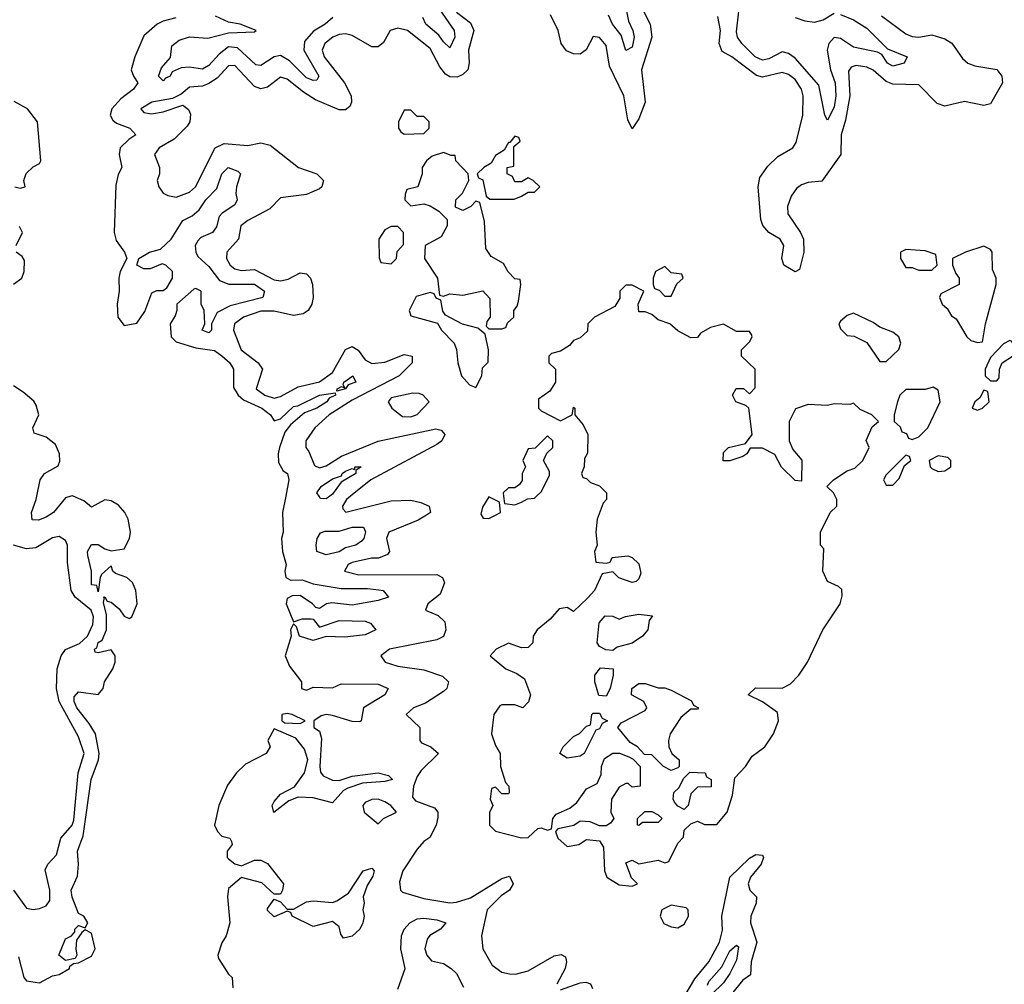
# Model space of a CAD drawing. Header units: inches. Extents: x 2601682 to 2755810, y 449311 to 584050.
# Tile 122 of 256: x 2663029 to 2666053, y 468501 to 471464. Entities that reach past the tile are written whole.
import ezdxf

# ---------------------------------------------------------------- set-up
doc = ezdxf.new("R2010")
doc.units = ezdxf.units.IN
doc.header["$MEASUREMENT"] = 0
doc.layers.add('C6466', color=7, linetype='Continuous')
doc.layers.add('C6467', color=7, linetype='Continuous')

msp = doc.modelspace()

# ---------------------------------------------------------------- linework, layer by layer
at = {"layer": 'C6466', "color": 2}
for points, elevation in [([(2663025.4, 468585.4), (2663041.4, 468521.4), (2663050, 468511.3), (2663090, 468506), (2663130, 468526.8), (2663150, 468531), (2663182, 468550), (2663183.1, 468556.9), (2663194.6, 468565.4), (2663210, 468566.8), (2663250, 468587.3), (2663260.7, 468610), (2663250, 468658), (2663230, 468668), (2663219.6, 468660.4), (2663203.6, 468636.4), (2663201, 468610), (2663204.7, 468590), (2663199.8, 468580.2), (2663170, 468574), (2663149, 468590), (2663170, 468641), (2663188, 468650), (2663198, 468662), (2663198, 468670), (2663210, 468682), (2663230, 468674), (2663238, 468690), (2663226, 468710), (2663210, 468718), (2663190, 468768.7), (2663187, 468790), (2663206.8, 468833.2), (2663209.6, 468870), (2663206.3, 468910), (2663223.5, 468956.5), (2663248.6, 469130), (2663271.3, 469190), (2663273, 469210), (2663262, 469270), (2663242.4, 469302.4), (2663204, 469350), (2663196.2, 469370), (2663196.5, 469383.5), (2663210, 469398.8), (2663270, 469391), (2663285.2, 469410), (2663289.2, 469430), (2663315.1, 469470), (2663322.7, 469490), (2663322, 469510), (2663310, 469528), (2663270, 469519), (2663261.2, 469521.2), (2663259, 469530), (2663265.4, 469534.6), (2663270, 469550.5), (2663282, 469558), (2663296, 469590), (2663295.6, 469635.6), (2663286, 469674), (2663289, 469689), (2663286, 469690), (2663290, 469691.3), (2663298, 469678), (2663310, 469674.8), (2663334.4, 469654.4), (2663350, 469631.3), (2663364.7, 469624.7), (2663373.2, 469630), (2663389.3, 469670), (2663385.2, 469710), (2663375.5, 469735.5), (2663358, 469750), (2663323.2, 469763.2), (2663315.3, 469770), (2663310, 469786), (2663280.7, 469759.3), (2663276, 469750), (2663270, 469706), (2663266, 469726), (2663250, 469728), (2663249.5, 469770), (2663238, 469818), (2663237.2, 469830), (2663250, 469851.3), (2663270, 469852), (2663290, 469838), (2663310, 469832), (2663350, 469838), (2663366, 469870), (2663369.4, 469890), (2663362, 469930), (2663352.3, 469950), (2663332.8, 469972.8), (2663310, 469986), (2663290, 469989), (2663250, 469966), (2663226.3, 469986.3), (2663192.9, 470000)], 2), ([(2663185.9, 470000), (2663170, 469995.3), (2663132.7, 469950), (2663110, 469935.6), (2663087, 469927), (2663067.7, 469927.7), (2663065.6, 469950), (2663079.6, 469990), (2663081.7, 470000)], 2), ([(2663846.1, 470000), (2663836.3, 469950), (2663838, 469890), (2663833.4, 469870), (2663836.3, 469830), (2663847.3, 469790), (2663842.8, 469770), (2663846, 469750), (2663862, 469742), (2663896.4, 469743.6), (2663930.5, 469730.5), (2664016.3, 469716.3), (2664097.1, 469717.1), (2664132.4, 469712.4), (2664144.7, 469710), (2664162, 469690), (2664130, 469679.5), (2664050, 469665.1), (2663987.5, 469672.5), (2663970.8, 469669.2), (2663950, 469655.3), (2663938, 469658), (2663928, 469670), (2663890, 469695.3), (2663865.4, 469694.6), (2663850, 469686), (2663847.3, 469670), (2663870, 469614), (2663896.4, 469623.6), (2663923.6, 469623.6), (2663930, 469622), (2663950, 469598), (2664010, 469618), (2664090, 469616.4), (2664106, 469610), (2664122.8, 469590), (2664090, 469574.5), (2664027, 469567), (2663970.6, 469569.4), (2663930, 469557.2), (2663888, 469570), (2663879, 469599), (2663870, 469608), (2663861, 469590), (2663862.8, 469570), (2663844.4, 469510), (2663857.7, 469477.7), (2663894, 469430), (2663894, 469410), (2663910, 469404.7), (2663930, 469414), (2663990, 469411.3), (2664016, 469424), (2664130, 469423), (2664161, 469410), (2664150.7, 469390), (2664084.9, 469350), (2664078, 469310), (2664073.2, 469306.8), (2664050, 469307.8), (2663990, 469327), (2663970, 469329.2), (2663954.8, 469325.2), (2663932, 469310), (2663932, 469290), (2663950, 469278), (2663956.1, 469256.1), (2663950.4, 469170), (2663952.4, 469152.4), (2663961.1, 469141.1), (2663990, 469127.7), (2664010, 469127.3), (2664050, 469140.4), (2664130.2, 469150.3), (2664162, 469142), (2664174, 469130), (2664150, 469123.6), (2664081.7, 469118.3), (2664036.2, 469103.8), (2664023.7, 469096.3), (2663990, 469058), (2663930, 469074), (2663884, 469076), (2663855.9, 469064.1), (2663809, 469029), (2663804, 469050), (2663810, 469062), (2663830, 469084.7), (2663872.7, 469107.3), (2663904, 469150), (2663914, 469190), (2663903.2, 469223.2), (2663877.2, 469257.2), (2663810, 469286), (2663791.3, 469250), (2663798, 469230), (2663786, 469210), (2663722.5, 469177.5), (2663694.9, 469150), (2663667.4, 469112.6), (2663640.5, 469050), (2663627.7, 468990), (2663636, 468970), (2663650, 468956), (2663674, 468950), (2663679.6, 468939.6), (2663682, 468930), (2663666, 468910), (2663666, 468890), (2663670, 468886), (2663690, 468871.3), (2663710, 468864.7), (2663750, 468882), (2663770, 468882), (2663790, 468872), (2663838.8, 468810), (2663836, 468790), (2663830, 468778), (2663810, 468778), (2663772.9, 468812.9), (2663710, 468829), (2663670, 468795.3), (2663666.8, 468770), (2663674, 468690), (2663662.8, 468650), (2663650, 468628), (2663637.3, 468590), (2663639.8, 468579.8), (2663670, 468532), (2663682, 468522), (2663684, 468490)], 2), ([(2663981.3, 470000), (2663970, 469992.3), (2663953.2, 469993.2), (2663948.3, 470000)], 2), ([(2664044.8, 470000), (2664032.4, 469990), (2664020.4, 469970), (2664021.3, 469961.3), (2664030.7, 469950.7), (2664170, 469986), (2664230, 469987.8), (2664261.2, 469981.2), (2664286.8, 469970), (2664290.6, 469950), (2664278.2, 469941.8), (2664253, 469927), (2664163.1, 469890), (2664155.8, 469870), (2664164.9, 469830), (2664158.7, 469821.3), (2664130.4, 469809.6), (2664109.5, 469809.5), (2664050, 469796.3), (2664037.3, 469790), (2664026.8, 469770), (2664070, 469758.9), (2664310, 469759.5), (2664327.7, 469750), (2664334, 469734), (2664320.3, 469699.7), (2664282, 469670), (2664274.8, 469650), (2664313.8, 469633.8), (2664334.6, 469614.6), (2664337.6, 469590), (2664330.3, 469569.7), (2664310, 469558.7), (2664164.7, 469530), (2664138, 469510), (2664151.3, 469490), (2664190, 469478), (2664270, 469467), (2664327.1, 469447.1), (2664345.5, 469430), (2664340.5, 469410), (2664330, 469400.7), (2664275.4, 469364.6), (2664238, 469350), (2664216, 469330), (2664257.3, 469290), (2664258, 469250), (2664262.8, 469242.8), (2664291.3, 469230), (2664314.8, 469210), (2664262.4, 469157.6), (2664250, 469139.5), (2664238.7, 469110), (2664235.3, 469075.3), (2664244, 469064), (2664303, 469043), (2664313.4, 469030), (2664313, 469013), (2664307.7, 468990), (2664288, 468952), (2664270, 468939.3), (2664250, 468916), (2664206, 468850), (2664195.3, 468815.3), (2664198, 468790), (2664204.5, 468784.5), (2664270, 468764.9), (2664350, 468751.7), (2664370, 468752.9), (2664413.4, 468766.6), (2664510, 468825.5), (2664532.8, 468832.8), (2664544.9, 468810), (2664533.4, 468790), (2664507.2, 468772.8), (2664464.9, 468730), (2664446.8, 468650), (2664451, 468610), (2664479.9, 468559.9), (2664510, 468538.4), (2664533.1, 468533.1), (2664551.9, 468531.9), (2664590, 468542), (2664670, 468588.7), (2664692.1, 468592.1), (2664704.9, 468584.9), (2664708.2, 468570), (2664703.7, 468550), (2664679, 468501)], 6), ([(2664831.3, 470000), (2664831.3, 469990), (2664821, 469979), (2664802, 469930), (2664798, 469890), (2664802, 469850), (2664794, 469830), (2664798, 469798), (2664830, 469794), (2664842, 469798), (2664848, 469812), (2664896.9, 469816.9), (2664910, 469812), (2664930, 469792), (2664936, 469764), (2664930, 469746), (2664922, 469738), (2664910, 469735.3), (2664869.1, 469749.1), (2664850, 469768), (2664818, 469762), (2664794, 469710), (2664772.7, 469687.3), (2664730, 469646), (2664710, 469658), (2664685.4, 469654.6), (2664658, 469622), (2664618, 469590), (2664606, 469570), (2664604.7, 469550), (2664590, 469535.3), (2664570, 469534), (2664530, 469548.7), (2664492, 469530), (2664474, 469510), (2664522, 469470), (2664555.3, 469455.3), (2664578.8, 469438.8), (2664598, 469390), (2664591.6, 469368.4), (2664574, 469350), (2664550, 469359), (2664510, 469359), (2664503.5, 469356.5), (2664484.7, 469330), (2664478, 469270), (2664490, 469234), (2664504.7, 469210), (2664506, 469170), (2664521, 469121), (2664531.3, 469110), (2664532, 469090), (2664530, 469086), (2664510, 469086), (2664490, 469106), (2664478, 469102), (2664474, 469070), (2664482, 469050), (2664471.6, 469028.4), (2664471.3, 468990), (2664490, 468971.3), (2664570, 468951), (2664590, 468952), (2664620.4, 468979.6), (2664630, 468982), (2664650, 468974), (2664662, 468978), (2664666, 469010), (2664676.4, 469023.6), (2664718, 469042), (2664740.2, 469059.8), (2664770, 469101), (2664802, 469118), (2664814.6, 469145.4), (2664815.3, 469170), (2664825.2, 469194.8), (2664850, 469211.3), (2664871.3, 469211.3), (2664899.6, 469199.6), (2664912.7, 469192.7), (2664934, 469170), (2664934, 469110), (2664910, 469106), (2664898, 469118), (2664890, 469118), (2664870, 469106), (2664846, 469070), (2664844.7, 469030), (2664854, 469010), (2664843.6, 468996.4), (2664830, 468988), (2664810, 468988), (2664780.4, 469000.4), (2664750, 469002), (2664731, 468989), (2664682, 468978), (2664674, 468970), (2664682, 468950), (2664710, 468924.7), (2664746, 468930), (2664770, 468946), (2664810, 468942), (2664822, 468922), (2664824.7, 468850), (2664832, 468830), (2664870, 468806.8), (2664910, 468802), (2664926, 468810), (2664908, 468828), (2664890, 468874), (2664910, 468882), (2664930, 468871.3), (2664990, 468882), (2665010, 468874), (2665022, 468878), (2665050, 468934), (2665067.3, 468952.7), (2665070, 468974), (2665090, 468994), (2665110, 469002), (2665131.6, 468991.6), (2665170, 468992), (2665202, 469030), (2665218, 469082), (2665224.7, 469135.3), (2665258, 469170), (2665278, 469202), (2665317.2, 469230), (2665344, 469270), (2665359, 469310), (2665356, 469336), (2665310, 469368.7), (2665266, 469390), (2665288.9, 469411.1), (2665370, 469411), (2665396.5, 469423.5), (2665422, 469450), (2665448.7, 469490), (2665495.3, 469590), (2665548.7, 469670), (2665554.6, 469694.6), (2665553.6, 469713.6), (2665543.1, 469723.1), (2665510, 469738), (2665495.3, 469770), (2665498, 469838), (2665488, 469850), (2665488, 469890), (2665518, 469950), (2665538, 469970), (2665538, 469990), (2665533, 470000)], 10), ([(2664515.2, 470000), (2664518, 469978), (2664550, 469974), (2664570, 469982), (2664588, 469992), (2664610, 469994), (2664616, 470000)], 10), ([(2663010.3, 468790.3), (2663050, 468734.8), (2663070, 468730.7), (2663090, 468733.4), (2663110, 468742), (2663121.6, 468758.4), (2663122, 468790), (2663107.5, 468852.5), (2663115.1, 468870), (2663141.7, 468898.3), (2663155.8, 468950), (2663189.7, 468990), (2663195, 469005), (2663208.6, 469150), (2663226.6, 469210), (2663210, 469261.2), (2663149.8, 469370), (2663142.5, 469410), (2663144.5, 469470), (2663156.4, 469510), (2663170, 469528.8), (2663212.6, 469547.4), (2663237.1, 469570), (2663253.8, 469606.2), (2663255.7, 469630), (2663248.6, 469650), (2663199.6, 469690), (2663187, 469710), (2663176.3, 469796.3), (2663176.2, 469850), (2663170, 469864), (2663150, 469876), (2663130, 469872.3), (2663078.8, 469841.2), (2663050, 469838), (2663009.5, 469849.5)], 6), ([(2665072.6, 468467.4), (2665102, 468518), (2665145.8, 468570), (2665177.8, 468630), (2665187.3, 468667.2), (2665185.3, 468710), (2665209.8, 468830.3), (2665270, 468888), (2665290, 468899.3), (2665310, 468898), (2665313.4, 468890), (2665305.5, 468870), (2665273, 468830), (2665266, 468810), (2665270.7, 468790), (2665291.3, 468770), (2665290.7, 468750), (2665274, 468710), (2665273.6, 468690), (2665293, 468630), (2665275.5, 468570), (2665273.4, 468530), (2665250, 468513.7), (2665213.4, 468470)], 6), ([(2664190, 468486), (2664212.3, 468550), (2664199, 468610), (2664201.2, 468650), (2664209.4, 468670), (2664226.6, 468690), (2664250, 468702.4), (2664270, 468704.4), (2664310, 468699.3), (2664338, 468690), (2664321, 468670), (2664288.7, 468651.3), (2664280.3, 468639.7), (2664273, 468610), (2664278.8, 468590), (2664293.4, 468573.4), (2664330, 468564.9), (2664354, 468550), (2664370, 468534), (2664392.4, 468492.4)], 2), ([(2665141.5, 468498.5), (2665145.6, 468510), (2665185.3, 468554.7), (2665210, 468604), (2665230, 468621), (2665235.9, 468615.9), (2665230, 468575.3), (2665210, 468534), (2665190, 468505.1), (2665153.4, 468470)], 2), ([(2664690, 468483.8), (2664750, 468506), (2664767.5, 468507.5), (2664782, 468502), (2664787.7, 468487.7)], 6)]:
    msp.add_lwpolyline(points, dxfattribs=dict(at, elevation=elevation))
for points, elevation in [([(2664470, 469998), (2664450, 469966), (2664445.4, 469945.4), (2664452.7, 469932.7), (2664470, 469932), (2664490, 469942), (2664506, 469950), (2664502, 469982)], 10), ([(2663970, 469820.5), (2663942, 469830), (2663939.3, 469850), (2663942.7, 469870), (2663952.3, 469887.7), (2663967.2, 469892.8), (2664010, 469892.9), (2664050, 469904.9), (2664084.7, 469904.7), (2664090.5, 469890.5), (2664085.5, 469870), (2664078.3, 469861.7), (2664061, 469850), (2664030, 469842), (2664010, 469829.7)], 2), ([(2664850, 469526), (2664828.7, 469528.7), (2664810, 469538), (2664802, 469550), (2664808.7, 469611.3), (2664827.3, 469632.7), (2664850, 469632), (2664870, 469622), (2664888.9, 469631.1), (2664930, 469638), (2664972.7, 469632.7), (2664962, 469618), (2664958, 469590), (2664942, 469570), (2664910, 469548.7), (2664863.6, 469536.4)], 10), ([(2664830, 469386), (2664808, 469388), (2664795.3, 469430), (2664795.3, 469450), (2664812.7, 469472.7), (2664851.3, 469470), (2664851.3, 469450), (2664842, 469410)], 10), ([(2664990, 469411.3), (2665010, 469411.3), (2665030, 469404.7), (2665091.6, 469371.6), (2665098, 469358), (2665114, 469350), (2665110, 469346), (2665090, 469346), (2665059.8, 469320.2), (2665026.8, 469270), (2665021, 469250), (2665022, 469230), (2665032, 469210), (2665054, 469190), (2665054, 469170), (2665050, 469166), (2665030, 469158), (2665006, 469170), (2664970, 469206), (2664947.3, 469207.3), (2664926, 469230), (2664904, 469244), (2664866, 469290), (2664876.4, 469303.6), (2664950, 469342), (2664955.3, 469350), (2664946, 469370), (2664908, 469390), (2664908.7, 469410), (2664930, 469424.7), (2664950, 469424.7)], 10), ([(2663850, 469333.2), (2663834, 469330), (2663834, 469310), (2663843.6, 469303.6), (2663890, 469302), (2663906, 469310), (2663866, 469330)], 2), ([(2664710, 469195.3), (2664688, 469210), (2664698, 469230), (2664730, 469262), (2664748.4, 469271.6), (2664770, 469294), (2664782, 469298), (2664786, 469330), (2664790, 469334), (2664810, 469334), (2664818, 469318), (2664834, 469310), (2664818, 469302), (2664810, 469286), (2664798, 469282), (2664762, 469210), (2664750, 469202)], 10), ([(2665070, 469038), (2665050, 469048), (2665040.2, 469060.2), (2665035.3, 469070), (2665038, 469090), (2665054.6, 469105.4), (2665067.3, 469132.7), (2665087.3, 469152.7), (2665134, 469150), (2665138, 469138), (2665152, 469130), (2665152.7, 469107.3), (2665110, 469106), (2665090, 469086), (2665082, 469050)], 10), ([(2664130, 469069.2), (2664110, 469069), (2664090, 469059), (2664082.8, 469050), (2664087.3, 469030), (2664130, 468994), (2664146, 469010), (2664186, 469030), (2664168.7, 469050), (2664150, 469061.2)], 6), ([(2664930, 468988.7), (2664926, 468990), (2664926, 469010), (2664948.4, 469031.6), (2664970, 469032), (2664990, 469022), (2665002, 469010), (2664990, 468998), (2664942, 468998)], 10), ([(2664023.1, 468643.1), (2664015.3, 468655.3), (2664010, 468678), (2663990, 468694), (2663930, 468679), (2663866, 468710), (2663862, 468722), (2663850, 468726), (2663810, 468708.7), (2663790, 468728), (2663790, 468734), (2663810, 468762), (2663830, 468754), (2663850, 468732), (2663870, 468732), (2663910, 468754.8), (2663930, 468757.3), (2663990, 468752.7), (2664002.7, 468757.3), (2664038.6, 468781.4), (2664083.7, 468850), (2664110, 468857.3), (2664117.3, 468850), (2664113.4, 468833.4), (2664096, 468804), (2664084, 468770), (2664087.3, 468750), (2664082.8, 468730), (2664086.8, 468710), (2664082.8, 468690), (2664074, 468670), (2664050, 468649.2)], 2), ([(2665030, 468743.7), (2665001, 468730), (2664996, 468710), (2665007.5, 468687.5), (2665030, 468677.3), (2665050, 468674.8), (2665070, 468686), (2665082.7, 468710), (2665082, 468730), (2665075.5, 468735.5)], 10)]:
    msp.add_lwpolyline(points, close=True, dxfattribs=dict(at, elevation=elevation))
at = {"layer": 'C6467', "color": 2}
for points, elevation in [([(2664300.4, 471520.4), (2664363, 471430), (2664365.5, 471410), (2664350, 471377.2), (2664330, 471395.1), (2664316.4, 471416.4), (2664276.2, 471450), (2664267.3, 471470)], 2), ([(2664370, 471486.9), (2664413.7, 471453.7), (2664423.6, 471430), (2664406.9, 471370), (2664408.8, 471331.2), (2664404.9, 471310), (2664390, 471295.1), (2664372.5, 471287.5), (2664350, 471288.2), (2664336.6, 471296.6), (2664319, 471319), (2664290, 471374.7), (2664219.5, 471430), (2664190, 471438), (2664167, 471430), (2664146, 471394), (2664130, 471380.5), (2664110, 471380.4), (2664050, 471414.6), (2664030, 471420.3), (2664010, 471418.2), (2663990.5, 471410), (2663966, 471390), (2663957.4, 471370), (2663963.6, 471350), (2664026, 471270), (2664047.2, 471230), (2664048.4, 471210), (2664043.1, 471196.9), (2664030, 471186.3), (2664010, 471186.6), (2663937.7, 471217.7), (2663900.6, 471240.6), (2663850, 471281.3), (2663830, 471287.3), (2663790, 471256.2), (2663770, 471251.6), (2663750, 471258.4), (2663690, 471322.4), (2663670, 471321.6), (2663635.5, 471284.5), (2663610, 471267.3), (2663590, 471259.6), (2663550, 471256.2), (2663524.7, 471235.3), (2663498.4, 471221.6), (2663434.8, 471210), (2663400.7, 471190), (2663410, 471178.8), (2663434, 471174), (2663470, 471180.3), (2663530, 471201), (2663547.5, 471187.5), (2663553.4, 471173.4), (2663551, 471150), (2663543, 471137), (2663503.1, 471096.9), (2663457.3, 471070), (2663442.8, 471050), (2663458.8, 471010), (2663458.8, 470990), (2663451, 470970), (2663456, 470950), (2663470, 470931.3), (2663483.5, 470923.5), (2663510, 470918.8), (2663550, 470933.4), (2663569.3, 470950), (2663629.6, 471070.4), (2663657, 471083), (2663730, 471077.1), (2663770, 471085.3), (2663798.3, 471078.3), (2663884.9, 471010), (2663941, 470990), (2663962, 470970), (2663957.3, 470950), (2663950, 470944.5), (2663910, 470926.3), (2663830, 470916), (2663796.9, 470883.1), (2663730, 470847), (2663708, 470830), (2663700.5, 470790), (2663664.9, 470750), (2663664.4, 470730), (2663674.9, 470710), (2663690, 470698.7), (2663710, 470693.4), (2663750, 470696.5), (2663810, 470664.7), (2663830, 470662), (2663853.6, 470666.4), (2663890, 470686), (2663910, 470683), (2663921.6, 470670), (2663928.5, 470650), (2663930.4, 470610), (2663926.4, 470590), (2663914.9, 470570), (2663899.7, 470560.3), (2663870, 470555.1), (2663810, 470568.7), (2663770, 470568.5), (2663716.3, 470550), (2663688.8, 470530), (2663685.5, 470510), (2663709.1, 470450), (2663761.6, 470410), (2663774.9, 470390), (2663754.9, 470330), (2663782, 470310), (2663810, 470301.5), (2663830, 470306.7), (2663884.1, 470335.9), (2663950, 470351.5), (2663990, 470380.3), (2664029.8, 470450.2), (2664050, 470459.5), (2664068.9, 470448.9), (2664090, 470418.7), (2664110, 470408), (2664150, 470411.5), (2664210, 470435.3), (2664234, 470430), (2664234.4, 470410), (2664194.4, 470370), (2664050, 470295), (2663978.9, 470250), (2663935.3, 470210), (2663907.7, 470170), (2663907.3, 470150), (2663917.3, 470137.3), (2663934.2, 470094.2), (2663950, 470087), (2663970, 470093.7), (2664017.3, 470122.7), (2664130, 470169.2), (2664307, 470207), (2664323.1, 470203.1), (2664334.4, 470190), (2664324.9, 470170), (2664310, 470159.1), (2664107, 470050), (2664044.8, 470000)], 6), ([(2664944.9, 471490), (2664965.3, 471450), (2664970.3, 471410), (2664938.9, 471310), (2664950.2, 471209.8), (2664930, 471159), (2664910, 471128.7), (2664896.5, 471156.5), (2664884.4, 471230), (2664840.6, 471320.6), (2664830, 471384), (2664810, 471409.2), (2664790, 471412.3), (2664768.5, 471371.5), (2664750, 471358), (2664730, 471358.4), (2664708.4, 471368.4), (2664691.6, 471390), (2664683, 471430), (2664658.8, 471478.8)], 6), ([(2664888.4, 471510), (2664898.9, 471458.9), (2664912.2, 471430), (2664915.8, 471410), (2664910, 471379), (2664890, 471368.7), (2664875.8, 471415.8), (2664849.8, 471449.8), (2664837.3, 471477.2)], 2), ([(2665550, 471479.1), (2665590, 471462.8), (2665630, 471438), (2665693.7, 471373.7), (2665754, 471350), (2665744.7, 471330), (2665710, 471320.9), (2665694, 471330), (2665676.5, 471356.5), (2665663.7, 471363.7), (2665590, 471379.6), (2665550, 471406), (2665530, 471409.2), (2665514, 471390), (2665508.2, 471370), (2665518.7, 471310), (2665533.1, 471270), (2665535.6, 471230), (2665530, 471195.3), (2665510, 471155.3), (2665501.2, 471170), (2665482.6, 471262.6), (2665410, 471345.1), (2665390, 471359.3), (2665370, 471365.2), (2665330, 471342.9), (2665310, 471339.5), (2665287.3, 471350), (2665247, 471390), (2665233.2, 471410), (2665230, 471426), (2665237.2, 471490)], 2), ([(2665410, 471470.4), (2665439.9, 471459.9), (2665470, 471456.4), (2665496.9, 471463.1), (2665530, 471484)], 2), ([(2663508.9, 471468.9), (2663470, 471459.3), (2663451.3, 471450), (2663410, 471414), (2663382.8, 471350), (2663371.3, 471310), (2663378, 471290), (2663392, 471270), (2663378.8, 471250), (2663339.1, 471220.9), (2663312.2, 471190), (2663306.4, 471170), (2663314.9, 471154.9), (2663326.1, 471146.1), (2663366.8, 471130), (2663386, 471110), (2663363.9, 471096.1), (2663337.1, 471070), (2663334, 471050), (2663343, 471010), (2663331.8, 470988.2), (2663324.2, 470955.8), (2663318.9, 470810), (2663325.2, 470785.3), (2663351, 470750), (2663358, 470730), (2663337.3, 470690), (2663333.4, 470670), (2663334, 470630), (2663328, 470590), (2663330.8, 470550), (2663350, 470524), (2663388.9, 470531.1), (2663412.9, 470567.1), (2663435.3, 470624.7), (2663450, 470632), (2663470, 470632), (2663480.4, 470639.6), (2663498, 470670), (2663498, 470690), (2663478, 470710), (2663466.4, 470713.6), (2663430, 470698), (2663410, 470698), (2663388.7, 470710), (2663395.3, 470730), (2663428, 470750), (2663460.9, 470759.1), (2663494, 470790), (2663530, 470846.8), (2663558.6, 470861.4), (2663580.1, 470879.9), (2663600.5, 470910), (2663634.5, 470945.5), (2663650, 470990.6), (2663669.4, 471010), (2663698.4, 470998.4), (2663706.8, 470990), (2663694.4, 470950), (2663692.7, 470930), (2663697.3, 470910), (2663690, 470895.3), (2663650.3, 470869.7), (2663641.2, 470858.8), (2663633, 470827), (2663620.7, 470810), (2663585.7, 470794.3), (2663575.6, 470784.4), (2663567.7, 470770), (2663570.4, 470750), (2663575.8, 470735.8), (2663610, 470705.5), (2663642.6, 470662.6), (2663671.7, 470651.7), (2663750, 470651.4), (2663780.5, 470630), (2663776, 470610), (2663675.6, 470584.4), (2663635.5, 470564.5), (2663618, 470530), (2663618, 470510), (2663610, 470502), (2663589, 470510), (2663598, 470530), (2663595.3, 470570), (2663586, 470590), (2663586, 470630), (2663570, 470638), (2663563.6, 470636.4), (2663512, 470590), (2663512, 470570), (2663506.4, 470553.6), (2663491, 470529), (2663494, 470490), (2663510, 470474), (2663570, 470456), (2663627.1, 470447.1), (2663650, 470431), (2663674, 470410), (2663686, 470390), (2663686, 470334), (2663699.5, 470310), (2663715.9, 470295.9), (2663772.7, 470270), (2663798.8, 470250), (2663810, 470231.3), (2663830, 470238), (2663870, 470275.5), (2663882.7, 470277.3), (2663949.2, 470310), (2663998, 470318), (2663998.8, 470310), (2663979.1, 470300.9), (2663972.7, 470290), (2663941, 470270), (2663903.5, 470256.5), (2663860.5, 470219.5), (2663843.4, 470196.6), (2663826.7, 470150), (2663822.4, 470130), (2663823.8, 470103.8), (2663838, 470078), (2663851, 470070), (2663856, 470050), (2663846.1, 470000)], 2), ([(2663990.8, 471470), (2663966.8, 471450), (2663931.7, 471428.3), (2663903.8, 471396.2), (2663901.6, 471370), (2663947.3, 471290), (2663942, 471278), (2663930, 471277), (2663910, 471285.4), (2663857.3, 471337.2), (2663830, 471353.2), (2663810, 471349.6), (2663770, 471322.9), (2663754.6, 471325.4), (2663697.4, 471377.4), (2663670, 471380.7), (2663642, 471358), (2663610, 471323), (2663590, 471312), (2663550, 471317.6), (2663524.4, 471315.6), (2663496.8, 471303.2), (2663490.6, 471290), (2663476.3, 471283.7), (2663470, 471275.3), (2663455.3, 471290), (2663464, 471316), (2663492.3, 471347.7), (2663496.4, 471383.6), (2663519, 471401), (2663550, 471411.3), (2663606.4, 471406.4), (2663670, 471422.8), (2663750, 471426), (2663755.3, 471430), (2663706, 471450), (2663670, 471456), (2663630, 471474.5)], 2), ([(2665675.9, 471475.9), (2665750, 471420.3), (2665770, 471411.7), (2665790, 471410.3), (2665830, 471416.9), (2665870, 471404.9), (2665891.1, 471391.1), (2665924, 471344), (2665940.5, 471330), (2665961.8, 471321.8), (2666030, 471310.4), (2666045.5, 471290), (2666047.3, 471270), (2666010, 471205.1), (2665990, 471200.5), (2665930, 471212.8), (2665870, 471198.5), (2665846.3, 471206.3), (2665790, 471264), (2665710, 471265.6), (2665690, 471274.2), (2665650, 471308.3), (2665630, 471317.6), (2665597.3, 471322.7), (2665582, 471318), (2665574.2, 471305.8), (2665577.8, 471230), (2665565.2, 471154.8), (2665551.7, 471110), (2665550.4, 471049.6), (2665492.7, 470967.2), (2665450, 470963.5), (2665430, 470956.9), (2665414.7, 470945.3), (2665398.4, 470921.6), (2665387, 470890), (2665387.5, 470867.5), (2665427.3, 470810), (2665436.3, 470790), (2665437.3, 470750), (2665423.6, 470696.4), (2665410, 470689.2), (2665375.3, 470710), (2665369.3, 470730), (2665375.3, 470770), (2665364, 470790), (2665330, 470809.6), (2665311.3, 470831.3), (2665305.1, 470850), (2665296.3, 470950), (2665301.5, 470978.6), (2665326.4, 471013.6), (2665357, 471043), (2665403.7, 471070), (2665413.5, 471086.5), (2665434.3, 471170), (2665435.4, 471230), (2665429.7, 471250), (2665410, 471279.7), (2665390, 471295.1), (2665370, 471301), (2665310, 471287.2), (2665291.8, 471291.8), (2665216.2, 471350), (2665186.4, 471366.4), (2665176.9, 471390), (2665180.9, 471430), (2665173, 471473)], 6), ([(2663014, 470950), (2663030, 470946), (2663046, 470950), (2663042, 470970), (2663049.1, 470990.9), (2663070, 471012), (2663090, 471022), (2663094, 471030), (2663084, 471150), (2663053.2, 471190), (2663012.3, 471212.3)], 2), ([(2663018, 470770), (2663038, 470810), (2663028.4, 470828.4)], 2), ([(2663010, 470651.3), (2663035.1, 470670), (2663042.7, 470690), (2663044, 470724), (2663036.5, 470736.5), (2663018, 470750)], 2), ([(2665533, 470000), (2665528, 470010), (2665508, 470030), (2665528, 470050), (2665570, 470078), (2665593.6, 470086.4), (2665618, 470110), (2665638, 470150), (2665628.4, 470171.6), (2665647.3, 470212.7), (2665666, 470230), (2665646, 470250), (2665610, 470266), (2665590, 470286), (2665578, 470282), (2665530, 470284), (2665510, 470279), (2665450, 470282), (2665411.6, 470268.4), (2665392, 470230), (2665392, 470170), (2665403.6, 470143.6), (2665431.1, 470111.1), (2665430, 470046), (2665410, 470048), (2665368.9, 470088.9), (2665348.4, 470128.4), (2665310, 470148), (2665272.7, 470147.3), (2665262, 470130), (2665250, 470122), (2665210, 470108.7), (2665189, 470109), (2665190, 470134), (2665206, 470150), (2665258, 470162), (2665278, 470190), (2665268, 470270), (2665259, 470279), (2665228, 470290), (2665218, 470310), (2665228.9, 470331.1), (2665251.3, 470331.3), (2665270, 470314), (2665287.3, 470332.7), (2665288, 470390), (2665246, 470430), (2665246, 470450), (2665270, 470474), (2665278, 470490), (2665276.4, 470496.4), (2665270, 470506), (2665230, 470506), (2665190, 470528), (2665150, 470518), (2665119.6, 470500.4), (2665110, 470488), (2665090, 470486), (2665050, 470508), (2665026, 470530), (2664990, 470542), (2664970, 470558), (2664950, 470566), (2664930, 470566), (2664928, 470590), (2664946, 470630), (2664910, 470648), (2664890, 470648), (2664872, 470630), (2664871.6, 470608.4), (2664856.9, 470583.1), (2664794, 470550), (2664774, 470530), (2664772.7, 470507.3), (2664750, 470486), (2664730, 470478), (2664716.9, 470463.1), (2664690, 470446), (2664662, 470438), (2664654, 470430), (2664654, 470410), (2664674, 470390), (2664674, 470350), (2664656.9, 470323.1), (2664622, 470298), (2664622, 470270), (2664630, 470262), (2664690, 470232), (2664726, 470250), (2664730, 470274), (2664734, 470270), (2664734, 470250), (2664759.8, 470219.8), (2664774, 470190), (2664772.7, 470132.7), (2664763.6, 470116.4), (2664762, 470090), (2664754, 470070), (2664758, 470058), (2664770, 470054), (2664782, 470042), (2664810, 470032), (2664831.3, 470010), (2664831.3, 470000)], 10), ([(2663081.7, 470000), (2663092.3, 470050), (2663105.2, 470070), (2663146.8, 470093.2), (2663151.9, 470108.1), (2663151.5, 470130), (2663138.6, 470158.6), (2663110, 470181.3), (2663073.2, 470193.2), (2663069.4, 470210), (2663087.8, 470250), (2663079.8, 470279.8), (2663072.1, 470292.1), (2663040.1, 470320.1), (2663010, 470339.3)], 2), ([(2664616, 470000), (2664630, 470014), (2664656.4, 470063.6), (2664656.4, 470076.4), (2664638, 470110), (2664647.3, 470132.7), (2664666, 470150), (2664666, 470170), (2664650, 470186), (2664612, 470148), (2664590, 470146), (2664574, 470110), (2664582, 470090), (2664572, 470070), (2664571.6, 470048.4), (2664563.6, 470036.4), (2664550, 470026), (2664530, 470026), (2664514, 470010), (2664515.2, 470000)], 10), ([(2663948.3, 470000), (2663941.2, 470010), (2663955.1, 470030), (2663990, 470053.4), (2664017, 470063), (2664019.3, 470070), (2664030, 470077.1), (2664050, 470084.7), (2664058, 470082), (2664058, 470090), (2664078, 470090), (2664061, 470079), (2664061, 470070), (2664016.7, 470043.3), (2663990, 470006), (2663981.3, 470000)], 2), ([(2663192.9, 470000), (2663190, 470001.2), (2663185.9, 470000)], 2)]:
    msp.add_lwpolyline(points, dxfattribs=dict(at, elevation=elevation))
for points, elevation in [([(2664230, 471186), (2664210, 471186), (2664192, 471150), (2664192, 471130), (2664199.6, 471119.6), (2664210, 471112), (2664270, 471114), (2664286, 471130), (2664286, 471150), (2664270, 471166), (2664250, 471166)], 10), ([(2664550, 471106), (2664534, 471086), (2664530, 471086), (2664516.9, 471063.1), (2664490, 471046), (2664476.9, 471023.1), (2664454, 471010), (2664434, 470990), (2664438, 470978), (2664451.6, 470971.6), (2664462, 470922), (2664472.7, 470912.7), (2664547.3, 470912.7), (2664570, 470922), (2664590, 470934), (2664610, 470934), (2664626, 470950), (2664606, 470970), (2664590, 470978), (2664570, 470966), (2664550, 470966), (2664542, 470982), (2664526, 470990), (2664526, 471010), (2664546, 471014), (2664546, 471074), (2664566, 471090), (2664562, 471102)], 10), ([(2664330, 471055.3), (2664295.3, 471044.7), (2664278, 471030), (2664264.7, 471010), (2664264.7, 470990), (2664252, 470950), (2664218, 470942), (2664212.7, 470927.3), (2664212, 470910), (2664230, 470892), (2664270, 470898), (2664290, 470892), (2664316, 470876), (2664342, 470850), (2664342, 470830), (2664323.6, 470796.4), (2664274, 470770), (2664272, 470730), (2664312, 470670), (2664318, 470618), (2664330, 470614), (2664350, 470622), (2664390, 470618), (2664451, 470631), (2664472.7, 470607.3), (2664474, 470550), (2664463.6, 470536.4), (2664462, 470522), (2664470, 470514), (2664510, 470514), (2664522, 470518), (2664527.3, 470532.7), (2664546, 470550), (2664546, 470570), (2664556.4, 470583.6), (2664560.4, 470599.6), (2664568, 470650), (2664566, 470666), (2664550, 470668), (2664528.9, 470688.9), (2664514.6, 470714.6), (2664476.4, 470736.4), (2664460.4, 470760.4), (2664456.4, 470843.6), (2664442, 470902), (2664430, 470906), (2664414, 470890), (2664390, 470878), (2664367.3, 470887.3), (2664368, 470910), (2664388.9, 470931.1), (2664408, 470970), (2664406, 470990), (2664368, 471030), (2664366, 471046), (2664354, 471046)], 10), ([(2664190, 470828), (2664170, 470828), (2664150, 470818), (2664132, 470790), (2664132.7, 470732.7), (2664138, 470718), (2664170, 470714), (2664186, 470730), (2664188.4, 470751.6), (2664207.3, 470772.7), (2664208, 470810)], 10), ([(2665750, 470758), (2665734, 470750), (2665734, 470730), (2665750, 470702), (2665770, 470702), (2665790, 470694), (2665830, 470694), (2665846, 470710), (2665842, 470742), (2665810, 470754)], 10), ([(2665990, 470768), (2665934, 470750), (2665894, 470730), (2665894, 470710), (2665903.6, 470683.6), (2665914, 470670), (2665914, 470650), (2665858, 470622), (2665854, 470610), (2665862, 470590), (2665876.9, 470576.9), (2665890, 470554), (2665904.7, 470544.7), (2665938, 470490), (2665950, 470478), (2665970, 470472), (2665986, 470474), (2665995.3, 470530), (2666028, 470650), (2666028, 470670), (2666016.4, 470696.4), (2666015.3, 470750), (2666010, 470758)], 10), ([(2665010, 470706), (2664982, 470690), (2664974, 470670), (2664974, 470650), (2664978, 470638), (2664992.7, 470632.7), (2665010, 470614), (2665030, 470614), (2665047.3, 470652.7), (2665066, 470670), (2665062, 470682), (2665030, 470686)], 10), ([(2664290, 470626), (2664246.4, 470613.6), (2664224.7, 470570), (2664230, 470554), (2664311.6, 470531.6), (2664324.7, 470510), (2664362.8, 470470), (2664370.7, 470450.7), (2664374.8, 470410), (2664386, 470370), (2664410, 470342), (2664430, 470334), (2664448, 470370), (2664450, 470394), (2664468, 470412), (2664468.7, 470450), (2664458, 470498), (2664436.4, 470516.4), (2664388.9, 470528.9), (2664336.4, 470556.4), (2664328.4, 470568.4), (2664322, 470602), (2664308, 470608), (2664302, 470622)], 10), ([(2665590, 470562), (2665570, 470555.3), (2665550, 470538), (2665544.7, 470530), (2665550, 470514), (2665570, 470494), (2665591.6, 470491.6), (2665630, 470472), (2665670, 470414), (2665690, 470414), (2665728.9, 470451.1), (2665735.3, 470470), (2665728.7, 470490), (2665710, 470504), (2665670, 470519), (2665650, 470534)], 10), ([(2666070, 470478), (2666050, 470468), (2666010, 470426), (2665994, 470390), (2665994, 470370), (2666010, 470354), (2666030, 470354), (2666036.4, 470363.6), (2666038, 470390), (2666046, 470410), (2666078, 470430), (2666088, 470450), (2666075.3, 470475.3)], 10), ([(2664003.1, 470323.1), (2664004, 470330), (2664016.9, 470336.9), (2664027.3, 470332.7), (2664022, 470342), (2664024.5, 470350), (2664052, 470370), (2664061, 470350), (2664038, 470342), (2664030, 470329.7)], 2), ([(2665834.6, 470334.6), (2665810, 470328), (2665750, 470328), (2665732, 470310), (2665724.7, 470290), (2665714, 470250), (2665714, 470230), (2665732.7, 470212.7), (2665738, 470198), (2665752.7, 470192.7), (2665758, 470178), (2665770, 470174), (2665790, 470182), (2665818, 470210), (2665855.3, 470290), (2665850, 470326)], 10), ([(2664236.5, 470316.5), (2664170, 470302), (2664161, 470290), (2664172, 470270), (2664204.9, 470244.9), (2664230, 470244), (2664250, 470251.3), (2664286, 470290), (2664268, 470310), (2664256, 470316)], 10), ([(2665990, 470326), (2665978, 470302), (2665962, 470290), (2665954, 470270), (2665970, 470264.7), (2665986, 470270), (2666006, 470290), (2666002, 470322)], 10), ([(2665750, 470126), (2665690, 470066), (2665682, 470050), (2665690, 470034), (2665710, 470034), (2665730, 470054), (2665746, 470094), (2665766, 470110), (2665762, 470122)], 10), ([(2665850, 470124), (2665822, 470110), (2665824.7, 470090), (2665830, 470084.7), (2665850, 470076), (2665870, 470078), (2665888, 470090), (2665888, 470110), (2665879, 470119)], 10)]:
    msp.add_lwpolyline(points, close=True, dxfattribs=dict(at, elevation=elevation))

doc.saveas('drawing.dxf')
